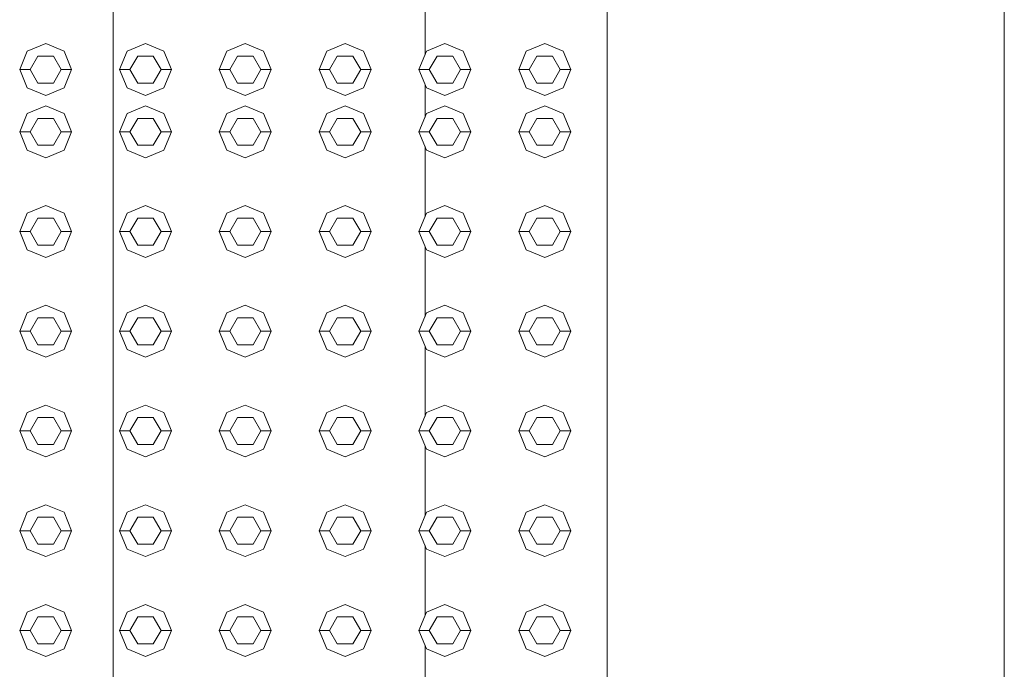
# Model space of a CAD drawing. Header units: millimetres. Extents: x -261 to 187, y -214 to 106.
# Tile 207 of 256: x -191.5 to -191.026, y -161.02 to -160.707. Entities that reach past the tile are written whole.
import ezdxf

# ---------------------------------------------------------------- set-up
doc = ezdxf.new("R2010")
doc.units = ezdxf.units.MM
doc.header["$LTSCALE"] = 0.005
doc.header["$MEASUREMENT"] = 0
for name, color, linetype, lineweight in [('IFC-Elemento construtivo genérico-Contorno', 9, 'Continuous', 5), ('IFC-Escada-Contorno', 9, 'Continuous', 5), ('IFC-Laje-Contorno', 9, 'Continuous', 5), ('IFC-Viga-Contorno', 9, 'Continuous', 5)]:
    doc.layers.add(name, color=color, linetype=linetype, lineweight=lineweight)

msp = doc.modelspace()

# ---------------------------------------------------------------- linework, layer by layer
at = {"layer": 'IFC-Elemento construtivo genérico-Contorno', "lineweight": 5}
for p, q in [((-191.49587, -160.72199), (-191.48703, -160.71833)), ((-191.48703, -160.71833), (-191.47819, -160.72199)), ((-191.44787, -160.72199), (-191.43903, -160.71833)), ((-191.43903, -160.71833), (-191.43019, -160.72199)), ((-191.39987, -160.72199), (-191.39104, -160.71833)), ((-191.39104, -160.71833), (-191.3822, -160.72199)), ((-191.35188, -160.72199), (-191.34304, -160.71833)), ((-191.34304, -160.71833), (-191.3342, -160.72199)), ((-191.30388, -160.72199), (-191.29504, -160.71833)), ((-191.29504, -160.71833), (-191.2862, -160.72199)), ((-191.25588, -160.72199), (-191.24705, -160.71833)), ((-191.24705, -160.71833), (-191.23821, -160.72199)), ((-191.49952, -160.73083), (-191.49587, -160.72199)), ((-191.49453, -160.73083), (-191.49078, -160.72434)), ((-191.49078, -160.72434), (-191.48328, -160.72434)), ((-191.48328, -160.72434), (-191.47953, -160.73083)), ((-191.47819, -160.72199), (-191.47453, -160.73083)), ((-191.45153, -160.73083), (-191.44787, -160.72199)), ((-191.44653, -160.73083), (-191.44278, -160.72434)), ((-191.44278, -160.72434), (-191.43528, -160.72434)), ((-191.43528, -160.72434), (-191.43153, -160.73083)), ((-191.43019, -160.72199), (-191.42653, -160.73083)), ((-191.40353, -160.73083), (-191.39987, -160.72199)), ((-191.39853, -160.73083), (-191.39478, -160.72434)), ((-191.39478, -160.72434), (-191.38729, -160.72434)), ((-191.38729, -160.72434), (-191.38354, -160.73083)), ((-191.3822, -160.72199), (-191.37854, -160.73083)), ((-191.35554, -160.73083), (-191.35188, -160.72199)), ((-191.35054, -160.73083), (-191.34679, -160.72434)), ((-191.34679, -160.72434), (-191.33929, -160.72434)), ((-191.33929, -160.72434), (-191.33554, -160.73083)), ((-191.3342, -160.72199), (-191.33054, -160.73083)), ((-191.30754, -160.73083), (-191.30388, -160.72199)), ((-191.30254, -160.73083), (-191.29879, -160.72434)), ((-191.29879, -160.72434), (-191.29129, -160.72434)), ((-191.29129, -160.72434), (-191.28754, -160.73083)), ((-191.2862, -160.72199), (-191.28254, -160.73083)), ((-191.25954, -160.73083), (-191.25588, -160.72199)), ((-191.25454, -160.73083), (-191.2508, -160.72434)), ((-191.2508, -160.72434), (-191.2433, -160.72434)), ((-191.2433, -160.72434), (-191.23955, -160.73083)), ((-191.23821, -160.72199), (-191.23455, -160.73083)), ((-191.49952, -160.73083), (-191.49453, -160.73083)), ((-191.49952, -160.73083), (-191.49587, -160.73967)), ((-191.49453, -160.73083), (-191.49078, -160.73733)), ((-191.48328, -160.73733), (-191.47953, -160.73083)), ((-191.47953, -160.73083), (-191.47453, -160.73083)), ((-191.47819, -160.73967), (-191.47453, -160.73083)), ((-191.45153, -160.73083), (-191.44653, -160.73083)), ((-191.45153, -160.73083), (-191.44787, -160.73967)), ((-191.44653, -160.73083), (-191.44278, -160.73733)), ((-191.43528, -160.73733), (-191.43153, -160.73083)), ((-191.43153, -160.73083), (-191.42653, -160.73083)), ((-191.43019, -160.73967), (-191.42653, -160.73083)), ((-191.40353, -160.73083), (-191.39853, -160.73083)), ((-191.40353, -160.73083), (-191.39987, -160.73967)), ((-191.39853, -160.73083), (-191.39478, -160.73733)), ((-191.38729, -160.73733), (-191.38354, -160.73083)), ((-191.38354, -160.73083), (-191.37854, -160.73083)), ((-191.3822, -160.73967), (-191.37854, -160.73083)), ((-191.35554, -160.73083), (-191.35054, -160.73083)), ((-191.35554, -160.73083), (-191.35188, -160.73967)), ((-191.35054, -160.73083), (-191.34679, -160.73733)), ((-191.33929, -160.73733), (-191.33554, -160.73083)), ((-191.33554, -160.73083), (-191.33054, -160.73083)), ((-191.3342, -160.73967), (-191.33054, -160.73083)), ((-191.30754, -160.73083), (-191.30254, -160.73083)), ((-191.30754, -160.73083), (-191.30388, -160.73967)), ((-191.30254, -160.73083), (-191.29879, -160.73733)), ((-191.29129, -160.73733), (-191.28754, -160.73083)), ((-191.28754, -160.73083), (-191.28254, -160.73083)), ((-191.2862, -160.73967), (-191.28254, -160.73083)), ((-191.25954, -160.73083), (-191.25454, -160.73083)), ((-191.25954, -160.73083), (-191.25588, -160.73967)), ((-191.25454, -160.73083), (-191.2508, -160.73733)), ((-191.2433, -160.73733), (-191.23955, -160.73083)), ((-191.23955, -160.73083), (-191.23455, -160.73083)), ((-191.23821, -160.73967), (-191.23455, -160.73083)), ((-191.49587, -160.73967), (-191.48703, -160.74333)), ((-191.49078, -160.73733), (-191.48328, -160.73733)), ((-191.48703, -160.74333), (-191.47819, -160.73967)), ((-191.44787, -160.73967), (-191.43903, -160.74333)), ((-191.44278, -160.73733), (-191.43528, -160.73733)), ((-191.43903, -160.74333), (-191.43019, -160.73967)), ((-191.39987, -160.73967), (-191.39104, -160.74333)), ((-191.39478, -160.73733), (-191.38729, -160.73733)), ((-191.39104, -160.74333), (-191.3822, -160.73967)), ((-191.35188, -160.73967), (-191.34304, -160.74333)), ((-191.34679, -160.73733), (-191.33929, -160.73733)), ((-191.34304, -160.74333), (-191.3342, -160.73967)), ((-191.30388, -160.73967), (-191.29504, -160.74333)), ((-191.29879, -160.73733), (-191.29129, -160.73733)), ((-191.29504, -160.74333), (-191.2862, -160.73967)), ((-191.25588, -160.73967), (-191.24705, -160.74333)), ((-191.2508, -160.73733), (-191.2433, -160.73733)), ((-191.24705, -160.74333), (-191.23821, -160.73967)), ((-191.49587, -160.75199), (-191.48703, -160.74833)), ((-191.48703, -160.74833), (-191.47819, -160.75199)), ((-191.44787, -160.75199), (-191.43903, -160.74833)), ((-191.43903, -160.74833), (-191.43019, -160.75199)), ((-191.39987, -160.75199), (-191.39104, -160.74833)), ((-191.39104, -160.74833), (-191.3822, -160.75199)), ((-191.35188, -160.75199), (-191.34304, -160.74833)), ((-191.34304, -160.74833), (-191.3342, -160.75199)), ((-191.30388, -160.75199), (-191.29504, -160.74833)), ((-191.29504, -160.74833), (-191.2862, -160.75199)), ((-191.25588, -160.75199), (-191.24705, -160.74833)), ((-191.24705, -160.74833), (-191.23821, -160.75199)), ((-191.49952, -160.76083), (-191.49587, -160.75199)), ((-191.49453, -160.76083), (-191.49078, -160.75434)), ((-191.49078, -160.75434), (-191.48328, -160.75434)), ((-191.48328, -160.75434), (-191.47953, -160.76083)), ((-191.47819, -160.75199), (-191.47453, -160.76083)), ((-191.45153, -160.76083), (-191.44787, -160.75199)), ((-191.44653, -160.76083), (-191.44278, -160.75434)), ((-191.44278, -160.75434), (-191.43528, -160.75434)), ((-191.43528, -160.75434), (-191.43153, -160.76083)), ((-191.43019, -160.75199), (-191.42653, -160.76083)), ((-191.40353, -160.76083), (-191.39987, -160.75199)), ((-191.39853, -160.76083), (-191.39478, -160.75434)), ((-191.39478, -160.75434), (-191.38729, -160.75434)), ((-191.38729, -160.75434), (-191.38354, -160.76083)), ((-191.3822, -160.75199), (-191.37854, -160.76083)), ((-191.35554, -160.76083), (-191.35188, -160.75199)), ((-191.35054, -160.76083), (-191.34679, -160.75434)), ((-191.34679, -160.75434), (-191.33929, -160.75434)), ((-191.33929, -160.75434), (-191.33554, -160.76083)), ((-191.3342, -160.75199), (-191.33054, -160.76083)), ((-191.30754, -160.76083), (-191.30388, -160.75199)), ((-191.30254, -160.76083), (-191.29879, -160.75434)), ((-191.29879, -160.75434), (-191.29129, -160.75434)), ((-191.29129, -160.75434), (-191.28754, -160.76083)), ((-191.2862, -160.75199), (-191.28254, -160.76083)), ((-191.25954, -160.76083), (-191.25588, -160.75199)), ((-191.25454, -160.76083), (-191.2508, -160.75434)), ((-191.2508, -160.75434), (-191.2433, -160.75434)), ((-191.2433, -160.75434), (-191.23955, -160.76083)), ((-191.23821, -160.75199), (-191.23455, -160.76083)), ((-191.49952, -160.76083), (-191.49453, -160.76083)), ((-191.49952, -160.76083), (-191.49587, -160.76967)), ((-191.49453, -160.76083), (-191.49078, -160.76732)), ((-191.48328, -160.76732), (-191.47953, -160.76083)), ((-191.47953, -160.76083), (-191.47453, -160.76083)), ((-191.47819, -160.76967), (-191.47453, -160.76083)), ((-191.45153, -160.76083), (-191.44653, -160.76083)), ((-191.45153, -160.76083), (-191.44787, -160.76967)), ((-191.44653, -160.76083), (-191.44278, -160.76732)), ((-191.43528, -160.76732), (-191.43153, -160.76083)), ((-191.43153, -160.76083), (-191.42653, -160.76083)), ((-191.43019, -160.76967), (-191.42653, -160.76083)), ((-191.40353, -160.76083), (-191.39853, -160.76083)), ((-191.40353, -160.76083), (-191.39987, -160.76967)), ((-191.39853, -160.76083), (-191.39478, -160.76732)), ((-191.38729, -160.76732), (-191.38354, -160.76083)), ((-191.38354, -160.76083), (-191.37854, -160.76083)), ((-191.3822, -160.76967), (-191.37854, -160.76083)), ((-191.35554, -160.76083), (-191.35054, -160.76083)), ((-191.35554, -160.76083), (-191.35188, -160.76967)), ((-191.35054, -160.76083), (-191.34679, -160.76732)), ((-191.33929, -160.76732), (-191.33554, -160.76083)), ((-191.33554, -160.76083), (-191.33054, -160.76083)), ((-191.3342, -160.76967), (-191.33054, -160.76083)), ((-191.30754, -160.76083), (-191.30254, -160.76083)), ((-191.30754, -160.76083), (-191.30388, -160.76967)), ((-191.30254, -160.76083), (-191.29879, -160.76732)), ((-191.29129, -160.76732), (-191.28754, -160.76083)), ((-191.28754, -160.76083), (-191.28254, -160.76083)), ((-191.2862, -160.76967), (-191.28254, -160.76083)), ((-191.25954, -160.76083), (-191.25454, -160.76083)), ((-191.25954, -160.76083), (-191.25588, -160.76967)), ((-191.25454, -160.76083), (-191.2508, -160.76732)), ((-191.2433, -160.76732), (-191.23955, -160.76083)), ((-191.23955, -160.76083), (-191.23455, -160.76083)), ((-191.23821, -160.76967), (-191.23455, -160.76083)), ((-191.49078, -160.76732), (-191.48328, -160.76732)), ((-191.44278, -160.76732), (-191.43528, -160.76732)), ((-191.39478, -160.76732), (-191.38729, -160.76732)), ((-191.34679, -160.76732), (-191.33929, -160.76732)), ((-191.29879, -160.76732), (-191.29129, -160.76732)), ((-191.2508, -160.76732), (-191.2433, -160.76732)), ((-191.49587, -160.76967), (-191.48703, -160.77333)), ((-191.48703, -160.77333), (-191.47819, -160.76967)), ((-191.44787, -160.76967), (-191.43903, -160.77333)), ((-191.43903, -160.77333), (-191.43019, -160.76967)), ((-191.39987, -160.76967), (-191.39104, -160.77333)), ((-191.39104, -160.77333), (-191.3822, -160.76967)), ((-191.35188, -160.76967), (-191.34304, -160.77333)), ((-191.34304, -160.77333), (-191.3342, -160.76967)), ((-191.30388, -160.76967), (-191.29504, -160.77333)), ((-191.29504, -160.77333), (-191.2862, -160.76967)), ((-191.25588, -160.76967), (-191.24705, -160.77333)), ((-191.24705, -160.77333), (-191.23821, -160.76967)), ((-191.49587, -160.79999), (-191.48703, -160.79632)), ((-191.48703, -160.79632), (-191.47819, -160.79999)), ((-191.44787, -160.79999), (-191.43903, -160.79632)), ((-191.43903, -160.79632), (-191.43019, -160.79999)), ((-191.39987, -160.79999), (-191.39104, -160.79632)), ((-191.39104, -160.79632), (-191.3822, -160.79999)), ((-191.35188, -160.79999), (-191.34304, -160.79632)), ((-191.34304, -160.79632), (-191.3342, -160.79999)), ((-191.30388, -160.79999), (-191.29504, -160.79632)), ((-191.29504, -160.79632), (-191.2862, -160.79999)), ((-191.25588, -160.79999), (-191.24705, -160.79632)), ((-191.24705, -160.79632), (-191.23821, -160.79999)), ((-191.49952, -160.80882), (-191.49587, -160.79999)), ((-191.47819, -160.79999), (-191.47453, -160.80882)), ((-191.45153, -160.80882), (-191.44787, -160.79999)), ((-191.43019, -160.79999), (-191.42653, -160.80882)), ((-191.40353, -160.80882), (-191.39987, -160.79999)), ((-191.3822, -160.79999), (-191.37854, -160.80882)), ((-191.35554, -160.80882), (-191.35188, -160.79999)), ((-191.3342, -160.79999), (-191.33054, -160.80882)), ((-191.30754, -160.80882), (-191.30388, -160.79999)), ((-191.2862, -160.79999), (-191.28254, -160.80882)), ((-191.25954, -160.80882), (-191.25588, -160.79999)), ((-191.23821, -160.79999), (-191.23455, -160.80882)), ((-191.49453, -160.80882), (-191.49078, -160.80233)), ((-191.49078, -160.80233), (-191.48328, -160.80233)), ((-191.48328, -160.80233), (-191.47953, -160.80882)), ((-191.44653, -160.80882), (-191.44278, -160.80233)), ((-191.44278, -160.80233), (-191.43528, -160.80233)), ((-191.43528, -160.80233), (-191.43153, -160.80882)), ((-191.39853, -160.80882), (-191.39478, -160.80233)), ((-191.39478, -160.80233), (-191.38729, -160.80233)), ((-191.38729, -160.80233), (-191.38354, -160.80882)), ((-191.35054, -160.80882), (-191.34679, -160.80233)), ((-191.34679, -160.80233), (-191.33929, -160.80233)), ((-191.33929, -160.80233), (-191.33554, -160.80882)), ((-191.30254, -160.80882), (-191.29879, -160.80233)), ((-191.29879, -160.80233), (-191.29129, -160.80233)), ((-191.29129, -160.80233), (-191.28754, -160.80882)), ((-191.25454, -160.80882), (-191.2508, -160.80233)), ((-191.2508, -160.80233), (-191.2433, -160.80233)), ((-191.2433, -160.80233), (-191.23955, -160.80882)), ((-191.49952, -160.80882), (-191.49453, -160.80882)), ((-191.49952, -160.80882), (-191.49587, -160.81767)), ((-191.49453, -160.80882), (-191.49078, -160.81532)), ((-191.48328, -160.81532), (-191.47953, -160.80882)), ((-191.47953, -160.80882), (-191.47453, -160.80882)), ((-191.47819, -160.81767), (-191.47453, -160.80882)), ((-191.45153, -160.80882), (-191.44653, -160.80882)), ((-191.45153, -160.80882), (-191.44787, -160.81767)), ((-191.44653, -160.80882), (-191.44278, -160.81532)), ((-191.43528, -160.81532), (-191.43153, -160.80882)), ((-191.43153, -160.80882), (-191.42653, -160.80882)), ((-191.43019, -160.81767), (-191.42653, -160.80882)), ((-191.40353, -160.80882), (-191.39853, -160.80882)), ((-191.40353, -160.80882), (-191.39987, -160.81767)), ((-191.39853, -160.80882), (-191.39478, -160.81532)), ((-191.38729, -160.81532), (-191.38354, -160.80882)), ((-191.38354, -160.80882), (-191.37854, -160.80882)), ((-191.3822, -160.81767), (-191.37854, -160.80882)), ((-191.35554, -160.80882), (-191.35054, -160.80882)), ((-191.35554, -160.80882), (-191.35188, -160.81767)), ((-191.35054, -160.80882), (-191.34679, -160.81532)), ((-191.33929, -160.81532), (-191.33554, -160.80882)), ((-191.33554, -160.80882), (-191.33054, -160.80882)), ((-191.3342, -160.81767), (-191.33054, -160.80882)), ((-191.30754, -160.80882), (-191.30254, -160.80882)), ((-191.30754, -160.80882), (-191.30388, -160.81767)), ((-191.30254, -160.80882), (-191.29879, -160.81532)), ((-191.29129, -160.81532), (-191.28754, -160.80882)), ((-191.28754, -160.80882), (-191.28254, -160.80882)), ((-191.2862, -160.81767), (-191.28254, -160.80882)), ((-191.25954, -160.80882), (-191.25454, -160.80882)), ((-191.25954, -160.80882), (-191.25588, -160.81767)), ((-191.25454, -160.80882), (-191.2508, -160.81532)), ((-191.2433, -160.81532), (-191.23955, -160.80882)), ((-191.23955, -160.80882), (-191.23455, -160.80882)), ((-191.23821, -160.81767), (-191.23455, -160.80882)), ((-191.49078, -160.81532), (-191.48328, -160.81532)), ((-191.44278, -160.81532), (-191.43528, -160.81532)), ((-191.39478, -160.81532), (-191.38729, -160.81532)), ((-191.34679, -160.81532), (-191.33929, -160.81532)), ((-191.29879, -160.81532), (-191.29129, -160.81532)), ((-191.2508, -160.81532), (-191.2433, -160.81532)), ((-191.49587, -160.81767), (-191.48703, -160.82132)), ((-191.48703, -160.82132), (-191.47819, -160.81767)), ((-191.44787, -160.81767), (-191.43903, -160.82132)), ((-191.43903, -160.82132), (-191.43019, -160.81767)), ((-191.39987, -160.81767), (-191.39104, -160.82132)), ((-191.39104, -160.82132), (-191.3822, -160.81767)), ((-191.35188, -160.81767), (-191.34304, -160.82132)), ((-191.34304, -160.82132), (-191.3342, -160.81767)), ((-191.30388, -160.81767), (-191.29504, -160.82132)), ((-191.29504, -160.82132), (-191.2862, -160.81767)), ((-191.25588, -160.81767), (-191.24705, -160.82132)), ((-191.24705, -160.82132), (-191.23821, -160.81767)), ((-191.49587, -160.84799), (-191.48703, -160.84432)), ((-191.48703, -160.84432), (-191.47819, -160.84799)), ((-191.44787, -160.84799), (-191.43903, -160.84432)), ((-191.43903, -160.84432), (-191.43019, -160.84799)), ((-191.39987, -160.84799), (-191.39104, -160.84432)), ((-191.39104, -160.84432), (-191.3822, -160.84799)), ((-191.35188, -160.84799), (-191.34304, -160.84432)), ((-191.34304, -160.84432), (-191.3342, -160.84799)), ((-191.30388, -160.84799), (-191.29504, -160.84432)), ((-191.29504, -160.84432), (-191.2862, -160.84799)), ((-191.25588, -160.84799), (-191.24705, -160.84432)), ((-191.24705, -160.84432), (-191.23821, -160.84799)), ((-191.49952, -160.85682), (-191.49587, -160.84799)), ((-191.47819, -160.84799), (-191.47453, -160.85682)), ((-191.45153, -160.85682), (-191.44787, -160.84799)), ((-191.43019, -160.84799), (-191.42653, -160.85682)), ((-191.40353, -160.85682), (-191.39987, -160.84799)), ((-191.3822, -160.84799), (-191.37854, -160.85682)), ((-191.35554, -160.85682), (-191.35188, -160.84799)), ((-191.3342, -160.84799), (-191.33054, -160.85682)), ((-191.30754, -160.85682), (-191.30388, -160.84799)), ((-191.2862, -160.84799), (-191.28254, -160.85682)), ((-191.25954, -160.85682), (-191.25588, -160.84799)), ((-191.23821, -160.84799), (-191.23455, -160.85682)), ((-191.49453, -160.85682), (-191.49078, -160.85033)), ((-191.49078, -160.85033), (-191.48328, -160.85033)), ((-191.48328, -160.85033), (-191.47953, -160.85682)), ((-191.44653, -160.85682), (-191.44278, -160.85033)), ((-191.44278, -160.85033), (-191.43528, -160.85033)), ((-191.43528, -160.85033), (-191.43153, -160.85682)), ((-191.39853, -160.85682), (-191.39478, -160.85033)), ((-191.39478, -160.85033), (-191.38729, -160.85033)), ((-191.38729, -160.85033), (-191.38354, -160.85682)), ((-191.35054, -160.85682), (-191.34679, -160.85033)), ((-191.34679, -160.85033), (-191.33929, -160.85033)), ((-191.33929, -160.85033), (-191.33554, -160.85682)), ((-191.30254, -160.85682), (-191.29879, -160.85033)), ((-191.29879, -160.85033), (-191.29129, -160.85033)), ((-191.29129, -160.85033), (-191.28754, -160.85682)), ((-191.25454, -160.85682), (-191.2508, -160.85033)), ((-191.2508, -160.85033), (-191.2433, -160.85033)), ((-191.2433, -160.85033), (-191.23955, -160.85682)), ((-191.49952, -160.85682), (-191.49453, -160.85682)), ((-191.49952, -160.85682), (-191.49587, -160.86566)), ((-191.49453, -160.85682), (-191.49078, -160.86332)), ((-191.48328, -160.86332), (-191.47953, -160.85682)), ((-191.47953, -160.85682), (-191.47453, -160.85682)), ((-191.47819, -160.86566), (-191.47453, -160.85682)), ((-191.45153, -160.85682), (-191.44653, -160.85682)), ((-191.45153, -160.85682), (-191.44787, -160.86566)), ((-191.44653, -160.85682), (-191.44278, -160.86332)), ((-191.43528, -160.86332), (-191.43153, -160.85682)), ((-191.43153, -160.85682), (-191.42653, -160.85682)), ((-191.43019, -160.86566), (-191.42653, -160.85682)), ((-191.40353, -160.85682), (-191.39853, -160.85682)), ((-191.40353, -160.85682), (-191.39987, -160.86566)), ((-191.39853, -160.85682), (-191.39478, -160.86332)), ((-191.38729, -160.86332), (-191.38354, -160.85682)), ((-191.38354, -160.85682), (-191.37854, -160.85682)), ((-191.3822, -160.86566), (-191.37854, -160.85682)), ((-191.35554, -160.85682), (-191.35054, -160.85682)), ((-191.35554, -160.85682), (-191.35188, -160.86566)), ((-191.35054, -160.85682), (-191.34679, -160.86332)), ((-191.33929, -160.86332), (-191.33554, -160.85682)), ((-191.33554, -160.85682), (-191.33054, -160.85682)), ((-191.3342, -160.86566), (-191.33054, -160.85682)), ((-191.30754, -160.85682), (-191.30254, -160.85682)), ((-191.30754, -160.85682), (-191.30388, -160.86566)), ((-191.30254, -160.85682), (-191.29879, -160.86332)), ((-191.29129, -160.86332), (-191.28754, -160.85682)), ((-191.28754, -160.85682), (-191.28254, -160.85682)), ((-191.2862, -160.86566), (-191.28254, -160.85682)), ((-191.25954, -160.85682), (-191.25454, -160.85682)), ((-191.25954, -160.85682), (-191.25588, -160.86566)), ((-191.25454, -160.85682), (-191.2508, -160.86332)), ((-191.2433, -160.86332), (-191.23955, -160.85682)), ((-191.23955, -160.85682), (-191.23455, -160.85682)), ((-191.23821, -160.86566), (-191.23455, -160.85682)), ((-191.49078, -160.86332), (-191.48328, -160.86332)), ((-191.44278, -160.86332), (-191.43528, -160.86332)), ((-191.39478, -160.86332), (-191.38729, -160.86332)), ((-191.34679, -160.86332), (-191.33929, -160.86332)), ((-191.29879, -160.86332), (-191.29129, -160.86332)), ((-191.2508, -160.86332), (-191.2433, -160.86332)), ((-191.49587, -160.86566), (-191.48703, -160.86932)), ((-191.48703, -160.86932), (-191.47819, -160.86566)), ((-191.44787, -160.86566), (-191.43903, -160.86932)), ((-191.43903, -160.86932), (-191.43019, -160.86566)), ((-191.39987, -160.86566), (-191.39104, -160.86932)), ((-191.39104, -160.86932), (-191.3822, -160.86566)), ((-191.35188, -160.86566), (-191.34304, -160.86932)), ((-191.34304, -160.86932), (-191.3342, -160.86566)), ((-191.30388, -160.86566), (-191.29504, -160.86932)), ((-191.29504, -160.86932), (-191.2862, -160.86566)), ((-191.25588, -160.86566), (-191.24705, -160.86932)), ((-191.24705, -160.86932), (-191.23821, -160.86566)), ((-191.49952, -160.90482), (-191.49587, -160.89598)), ((-191.49587, -160.89598), (-191.48703, -160.89232)), ((-191.48703, -160.89232), (-191.47819, -160.89598)), ((-191.47819, -160.89598), (-191.47453, -160.90482)), ((-191.45153, -160.90482), (-191.44787, -160.89598)), ((-191.44787, -160.89598), (-191.43903, -160.89232)), ((-191.43903, -160.89232), (-191.43019, -160.89598)), ((-191.43019, -160.89598), (-191.42653, -160.90482)), ((-191.40353, -160.90482), (-191.39987, -160.89598)), ((-191.39987, -160.89598), (-191.39104, -160.89232)), ((-191.39104, -160.89232), (-191.3822, -160.89598)), ((-191.3822, -160.89598), (-191.37854, -160.90482)), ((-191.35554, -160.90482), (-191.35188, -160.89598)), ((-191.35188, -160.89598), (-191.34304, -160.89232)), ((-191.34304, -160.89232), (-191.3342, -160.89598)), ((-191.3342, -160.89598), (-191.33054, -160.90482)), ((-191.30754, -160.90482), (-191.30388, -160.89598)), ((-191.30388, -160.89598), (-191.29504, -160.89232)), ((-191.29504, -160.89232), (-191.2862, -160.89598)), ((-191.2862, -160.89598), (-191.28254, -160.90482)), ((-191.25954, -160.90482), (-191.25588, -160.89598)), ((-191.25588, -160.89598), (-191.24705, -160.89232)), ((-191.24705, -160.89232), (-191.23821, -160.89598)), ((-191.23821, -160.89598), (-191.23455, -160.90482)), ((-191.49453, -160.90482), (-191.49078, -160.89832)), ((-191.49078, -160.89832), (-191.48328, -160.89832)), ((-191.48328, -160.89832), (-191.47953, -160.90482)), ((-191.44653, -160.90482), (-191.44278, -160.89832)), ((-191.44278, -160.89832), (-191.43528, -160.89832)), ((-191.43528, -160.89832), (-191.43153, -160.90482)), ((-191.39853, -160.90482), (-191.39478, -160.89832)), ((-191.39478, -160.89832), (-191.38729, -160.89832)), ((-191.38729, -160.89832), (-191.38354, -160.90482)), ((-191.35054, -160.90482), (-191.34679, -160.89832)), ((-191.34679, -160.89832), (-191.33929, -160.89832)), ((-191.33929, -160.89832), (-191.33554, -160.90482)), ((-191.30254, -160.90482), (-191.29879, -160.89832)), ((-191.29879, -160.89832), (-191.29129, -160.89832)), ((-191.29129, -160.89832), (-191.28754, -160.90482)), ((-191.25454, -160.90482), (-191.2508, -160.89832)), ((-191.2508, -160.89832), (-191.2433, -160.89832)), ((-191.2433, -160.89832), (-191.23955, -160.90482)), ((-191.49952, -160.90482), (-191.49453, -160.90482)), ((-191.49952, -160.90482), (-191.49587, -160.91365)), ((-191.49453, -160.90482), (-191.49078, -160.91131)), ((-191.48328, -160.91131), (-191.47953, -160.90482)), ((-191.47953, -160.90482), (-191.47453, -160.90482)), ((-191.47819, -160.91365), (-191.47453, -160.90482)), ((-191.45153, -160.90482), (-191.44653, -160.90482)), ((-191.45153, -160.90482), (-191.44787, -160.91365)), ((-191.44653, -160.90482), (-191.44278, -160.91131)), ((-191.43528, -160.91131), (-191.43153, -160.90482)), ((-191.43153, -160.90482), (-191.42653, -160.90482)), ((-191.43019, -160.91365), (-191.42653, -160.90482)), ((-191.40353, -160.90482), (-191.39853, -160.90482)), ((-191.40353, -160.90482), (-191.39987, -160.91365)), ((-191.39853, -160.90482), (-191.39478, -160.91131)), ((-191.38729, -160.91131), (-191.38354, -160.90482)), ((-191.38354, -160.90482), (-191.37854, -160.90482)), ((-191.3822, -160.91365), (-191.37854, -160.90482)), ((-191.35554, -160.90482), (-191.35054, -160.90482)), ((-191.35554, -160.90482), (-191.35188, -160.91365)), ((-191.35054, -160.90482), (-191.34679, -160.91131)), ((-191.33929, -160.91131), (-191.33554, -160.90482)), ((-191.33554, -160.90482), (-191.33054, -160.90482)), ((-191.3342, -160.91365), (-191.33054, -160.90482)), ((-191.30754, -160.90482), (-191.30254, -160.90482)), ((-191.30754, -160.90482), (-191.30388, -160.91365)), ((-191.30254, -160.90482), (-191.29879, -160.91131)), ((-191.29129, -160.91131), (-191.28754, -160.90482)), ((-191.28754, -160.90482), (-191.28254, -160.90482)), ((-191.2862, -160.91365), (-191.28254, -160.90482)), ((-191.25954, -160.90482), (-191.25454, -160.90482)), ((-191.25954, -160.90482), (-191.25588, -160.91365)), ((-191.25454, -160.90482), (-191.2508, -160.91131)), ((-191.2433, -160.91131), (-191.23955, -160.90482)), ((-191.23955, -160.90482), (-191.23455, -160.90482)), ((-191.23821, -160.91365), (-191.23455, -160.90482)), ((-191.49587, -160.91365), (-191.48703, -160.91732)), ((-191.49078, -160.91131), (-191.48328, -160.91131)), ((-191.48703, -160.91732), (-191.47819, -160.91365)), ((-191.44787, -160.91365), (-191.43903, -160.91732)), ((-191.44278, -160.91131), (-191.43528, -160.91131)), ((-191.43903, -160.91732), (-191.43019, -160.91365)), ((-191.39987, -160.91365), (-191.39104, -160.91732)), ((-191.39478, -160.91131), (-191.38729, -160.91131)), ((-191.39104, -160.91732), (-191.3822, -160.91365)), ((-191.35188, -160.91365), (-191.34304, -160.91732)), ((-191.34679, -160.91131), (-191.33929, -160.91131)), ((-191.34304, -160.91732), (-191.3342, -160.91365)), ((-191.30388, -160.91365), (-191.29504, -160.91732)), ((-191.29879, -160.91131), (-191.29129, -160.91131)), ((-191.29504, -160.91732), (-191.2862, -160.91365)), ((-191.25588, -160.91365), (-191.24705, -160.91732)), ((-191.2508, -160.91131), (-191.2433, -160.91131)), ((-191.24705, -160.91732), (-191.23821, -160.91365)), ((-191.49952, -160.95282), (-191.49587, -160.94397)), ((-191.49587, -160.94397), (-191.48703, -160.94032)), ((-191.48703, -160.94032), (-191.47819, -160.94397)), ((-191.47819, -160.94397), (-191.47453, -160.95282)), ((-191.45153, -160.95282), (-191.44787, -160.94397)), ((-191.44787, -160.94397), (-191.43903, -160.94032)), ((-191.43903, -160.94032), (-191.43019, -160.94397)), ((-191.43019, -160.94397), (-191.42653, -160.95282)), ((-191.40353, -160.95282), (-191.39987, -160.94397)), ((-191.39987, -160.94397), (-191.39104, -160.94032)), ((-191.39104, -160.94032), (-191.3822, -160.94397)), ((-191.3822, -160.94397), (-191.37854, -160.95282)), ((-191.35554, -160.95282), (-191.35188, -160.94397)), ((-191.35188, -160.94397), (-191.34304, -160.94032)), ((-191.34304, -160.94032), (-191.3342, -160.94397)), ((-191.3342, -160.94397), (-191.33054, -160.95282)), ((-191.30754, -160.95282), (-191.30388, -160.94397)), ((-191.30388, -160.94397), (-191.29504, -160.94032)), ((-191.29504, -160.94032), (-191.2862, -160.94397)), ((-191.2862, -160.94397), (-191.28254, -160.95282)), ((-191.25954, -160.95282), (-191.25588, -160.94397)), ((-191.25588, -160.94397), (-191.24705, -160.94032)), ((-191.24705, -160.94032), (-191.23821, -160.94397)), ((-191.23821, -160.94397), (-191.23455, -160.95282)), ((-191.49453, -160.95282), (-191.49078, -160.94632)), ((-191.49078, -160.94632), (-191.48328, -160.94632)), ((-191.48328, -160.94632), (-191.47953, -160.95282)), ((-191.44653, -160.95282), (-191.44278, -160.94632)), ((-191.44278, -160.94632), (-191.43528, -160.94632)), ((-191.43528, -160.94632), (-191.43153, -160.95282)), ((-191.39853, -160.95282), (-191.39478, -160.94632)), ((-191.39478, -160.94632), (-191.38729, -160.94632)), ((-191.38729, -160.94632), (-191.38354, -160.95282)), ((-191.35054, -160.95282), (-191.34679, -160.94632)), ((-191.34679, -160.94632), (-191.33929, -160.94632)), ((-191.33929, -160.94632), (-191.33554, -160.95282)), ((-191.30254, -160.95282), (-191.29879, -160.94632)), ((-191.29879, -160.94632), (-191.29129, -160.94632)), ((-191.29129, -160.94632), (-191.28754, -160.95282)), ((-191.25454, -160.95282), (-191.2508, -160.94632)), ((-191.2508, -160.94632), (-191.2433, -160.94632)), ((-191.2433, -160.94632), (-191.23955, -160.95282)), ((-191.49952, -160.95282), (-191.49453, -160.95282)), ((-191.49952, -160.95282), (-191.49587, -160.96165)), ((-191.49453, -160.95282), (-191.49078, -160.95931)), ((-191.48328, -160.95931), (-191.47953, -160.95282)), ((-191.47953, -160.95282), (-191.47453, -160.95282)), ((-191.47819, -160.96165), (-191.47453, -160.95282)), ((-191.45153, -160.95282), (-191.44653, -160.95282)), ((-191.45153, -160.95282), (-191.44787, -160.96165)), ((-191.44653, -160.95282), (-191.44278, -160.95931)), ((-191.43528, -160.95931), (-191.43153, -160.95282)), ((-191.43153, -160.95282), (-191.42653, -160.95282)), ((-191.43019, -160.96165), (-191.42653, -160.95282)), ((-191.40353, -160.95282), (-191.39853, -160.95282)), ((-191.40353, -160.95282), (-191.39987, -160.96165)), ((-191.39853, -160.95282), (-191.39478, -160.95931)), ((-191.38729, -160.95931), (-191.38354, -160.95282)), ((-191.38354, -160.95282), (-191.37854, -160.95282)), ((-191.3822, -160.96165), (-191.37854, -160.95282)), ((-191.35554, -160.95282), (-191.35054, -160.95282)), ((-191.35554, -160.95282), (-191.35188, -160.96165)), ((-191.35054, -160.95282), (-191.34679, -160.95931)), ((-191.33929, -160.95931), (-191.33554, -160.95282)), ((-191.33554, -160.95282), (-191.33054, -160.95282)), ((-191.3342, -160.96165), (-191.33054, -160.95282)), ((-191.30754, -160.95282), (-191.30254, -160.95282)), ((-191.30754, -160.95282), (-191.30388, -160.96165)), ((-191.30254, -160.95282), (-191.29879, -160.95931)), ((-191.29129, -160.95931), (-191.28754, -160.95282)), ((-191.28754, -160.95282), (-191.28254, -160.95282)), ((-191.2862, -160.96165), (-191.28254, -160.95282)), ((-191.25954, -160.95282), (-191.25454, -160.95282)), ((-191.25954, -160.95282), (-191.25588, -160.96165)), ((-191.25454, -160.95282), (-191.2508, -160.95931)), ((-191.2433, -160.95931), (-191.23955, -160.95282)), ((-191.23955, -160.95282), (-191.23455, -160.95282)), ((-191.23821, -160.96165), (-191.23455, -160.95282)), ((-191.49587, -160.96165), (-191.48703, -160.96531)), ((-191.49078, -160.95931), (-191.48328, -160.95931)), ((-191.48703, -160.96531), (-191.47819, -160.96165)), ((-191.44787, -160.96165), (-191.43903, -160.96531)), ((-191.44278, -160.95931), (-191.43528, -160.95931)), ((-191.43903, -160.96531), (-191.43019, -160.96165)), ((-191.39987, -160.96165), (-191.39104, -160.96531)), ((-191.39478, -160.95931), (-191.38729, -160.95931)), ((-191.39104, -160.96531), (-191.3822, -160.96165)), ((-191.35188, -160.96165), (-191.34304, -160.96531)), ((-191.34679, -160.95931), (-191.33929, -160.95931)), ((-191.34304, -160.96531), (-191.3342, -160.96165)), ((-191.30388, -160.96165), (-191.29504, -160.96531)), ((-191.29879, -160.95931), (-191.29129, -160.95931)), ((-191.29504, -160.96531), (-191.2862, -160.96165)), ((-191.25588, -160.96165), (-191.24705, -160.96531)), ((-191.2508, -160.95931), (-191.2433, -160.95931)), ((-191.24705, -160.96531), (-191.23821, -160.96165)), ((-191.49587, -160.99197), (-191.48703, -160.98831)), ((-191.48703, -160.98831), (-191.47819, -160.99197)), ((-191.44787, -160.99197), (-191.43903, -160.98831)), ((-191.43903, -160.98831), (-191.43019, -160.99197)), ((-191.39987, -160.99197), (-191.39104, -160.98831)), ((-191.39104, -160.98831), (-191.3822, -160.99197)), ((-191.35188, -160.99197), (-191.34304, -160.98831)), ((-191.34304, -160.98831), (-191.3342, -160.99197)), ((-191.30388, -160.99197), (-191.29504, -160.98831)), ((-191.29504, -160.98831), (-191.2862, -160.99197)), ((-191.25588, -160.99197), (-191.24705, -160.98831)), ((-191.24705, -160.98831), (-191.23821, -160.99197)), ((-191.49952, -161.00081), (-191.49587, -160.99197)), ((-191.49453, -161.00081), (-191.49078, -160.99432)), ((-191.49078, -160.99432), (-191.48328, -160.99432)), ((-191.48328, -160.99432), (-191.47953, -161.00081)), ((-191.47819, -160.99197), (-191.47453, -161.00081)), ((-191.45153, -161.00081), (-191.44787, -160.99197)), ((-191.44653, -161.00081), (-191.44278, -160.99432)), ((-191.44278, -160.99432), (-191.43528, -160.99432)), ((-191.43528, -160.99432), (-191.43153, -161.00081)), ((-191.43019, -160.99197), (-191.42653, -161.00081)), ((-191.40353, -161.00081), (-191.39987, -160.99197)), ((-191.39853, -161.00081), (-191.39478, -160.99432)), ((-191.39478, -160.99432), (-191.38729, -160.99432)), ((-191.38729, -160.99432), (-191.38354, -161.00081)), ((-191.3822, -160.99197), (-191.37854, -161.00081)), ((-191.35554, -161.00081), (-191.35188, -160.99197)), ((-191.35054, -161.00081), (-191.34679, -160.99432)), ((-191.34679, -160.99432), (-191.33929, -160.99432)), ((-191.33929, -160.99432), (-191.33554, -161.00081)), ((-191.3342, -160.99197), (-191.33054, -161.00081)), ((-191.30754, -161.00081), (-191.30388, -160.99197)), ((-191.30254, -161.00081), (-191.29879, -160.99432)), ((-191.29879, -160.99432), (-191.29129, -160.99432)), ((-191.29129, -160.99432), (-191.28754, -161.00081)), ((-191.2862, -160.99197), (-191.28254, -161.00081)), ((-191.25954, -161.00081), (-191.25588, -160.99197)), ((-191.25454, -161.00081), (-191.2508, -160.99432)), ((-191.2508, -160.99432), (-191.2433, -160.99432)), ((-191.2433, -160.99432), (-191.23955, -161.00081)), ((-191.23821, -160.99197), (-191.23455, -161.00081)), ((-191.49952, -161.00081), (-191.49453, -161.00081)), ((-191.49952, -161.00081), (-191.49587, -161.00965)), ((-191.49453, -161.00081), (-191.49078, -161.0073)), ((-191.48328, -161.0073), (-191.47953, -161.00081)), ((-191.47953, -161.00081), (-191.47453, -161.00081)), ((-191.47819, -161.00965), (-191.47453, -161.00081)), ((-191.45153, -161.00081), (-191.44653, -161.00081)), ((-191.45153, -161.00081), (-191.44787, -161.00965)), ((-191.44653, -161.00081), (-191.44278, -161.0073)), ((-191.43528, -161.0073), (-191.43153, -161.00081)), ((-191.43153, -161.00081), (-191.42653, -161.00081)), ((-191.43019, -161.00965), (-191.42653, -161.00081)), ((-191.40353, -161.00081), (-191.39853, -161.00081)), ((-191.40353, -161.00081), (-191.39987, -161.00965)), ((-191.39853, -161.00081), (-191.39478, -161.0073)), ((-191.38729, -161.0073), (-191.38354, -161.00081)), ((-191.38354, -161.00081), (-191.37854, -161.00081)), ((-191.3822, -161.00965), (-191.37854, -161.00081)), ((-191.35554, -161.00081), (-191.35054, -161.00081)), ((-191.35554, -161.00081), (-191.35188, -161.00965)), ((-191.35054, -161.00081), (-191.34679, -161.0073)), ((-191.33929, -161.0073), (-191.33554, -161.00081)), ((-191.33554, -161.00081), (-191.33054, -161.00081)), ((-191.3342, -161.00965), (-191.33054, -161.00081)), ((-191.30754, -161.00081), (-191.30254, -161.00081)), ((-191.30754, -161.00081), (-191.30388, -161.00965)), ((-191.30254, -161.00081), (-191.29879, -161.0073)), ((-191.29129, -161.0073), (-191.28754, -161.00081)), ((-191.28754, -161.00081), (-191.28254, -161.00081)), ((-191.2862, -161.00965), (-191.28254, -161.00081)), ((-191.25954, -161.00081), (-191.25454, -161.00081)), ((-191.25954, -161.00081), (-191.25588, -161.00965)), ((-191.25454, -161.00081), (-191.2508, -161.0073)), ((-191.2433, -161.0073), (-191.23955, -161.00081)), ((-191.23955, -161.00081), (-191.23455, -161.00081)), ((-191.23821, -161.00965), (-191.23455, -161.00081)), ((-191.49587, -161.00965), (-191.48703, -161.01331)), ((-191.49078, -161.0073), (-191.48328, -161.0073)), ((-191.48703, -161.01331), (-191.47819, -161.00965)), ((-191.44787, -161.00965), (-191.43903, -161.01331)), ((-191.44278, -161.0073), (-191.43528, -161.0073)), ((-191.43903, -161.01331), (-191.43019, -161.00965)), ((-191.39987, -161.00965), (-191.39104, -161.01331)), ((-191.39478, -161.0073), (-191.38729, -161.0073)), ((-191.39104, -161.01331), (-191.3822, -161.00965)), ((-191.35188, -161.00965), (-191.34304, -161.01331)), ((-191.34679, -161.0073), (-191.33929, -161.0073)), ((-191.34304, -161.01331), (-191.3342, -161.00965)), ((-191.30388, -161.00965), (-191.29504, -161.01331)), ((-191.29879, -161.0073), (-191.29129, -161.0073)), ((-191.29504, -161.01331), (-191.2862, -161.00965)), ((-191.25588, -161.00965), (-191.24705, -161.01331)), ((-191.2508, -161.0073), (-191.2433, -161.0073)), ((-191.24705, -161.01331), (-191.23821, -161.00965))]:
    msp.add_line(p, q, dxfattribs=at)
at = {"layer": 'IFC-Escada-Contorno', "lineweight": 5}
msp.add_line((-191.02601, -161.75075), (-191.02601, -160.25088), dxfattribs=at)
at = {"layer": 'IFC-Laje-Contorno', "lineweight": 5}
msp.add_line((-191.21705, -161.90074), (-191.21705, -160.1637), dxfattribs=at)
at = {"layer": 'IFC-Viga-Contorno', "lineweight": 5}
for p, q in [((-191.45457, -161.29458), (-191.45457, -160.25088)), ((-191.30458, -160.7237), (-191.30458, -160.68997)), ((-191.30458, -160.7537), (-191.30458, -160.73797)), ((-191.30458, -160.80169), (-191.30458, -160.76796)), ((-191.30458, -160.84969), (-191.30458, -160.81596)), ((-191.30458, -160.89768), (-191.30458, -160.86396)), ((-191.30458, -160.94568), (-191.30458, -160.91195)), ((-191.30458, -160.99368), (-191.30458, -160.95995)), ((-191.30458, -161.05367), (-191.30458, -161.00794))]:
    msp.add_line(p, q, dxfattribs=at)

doc.saveas('drawing.dxf')
